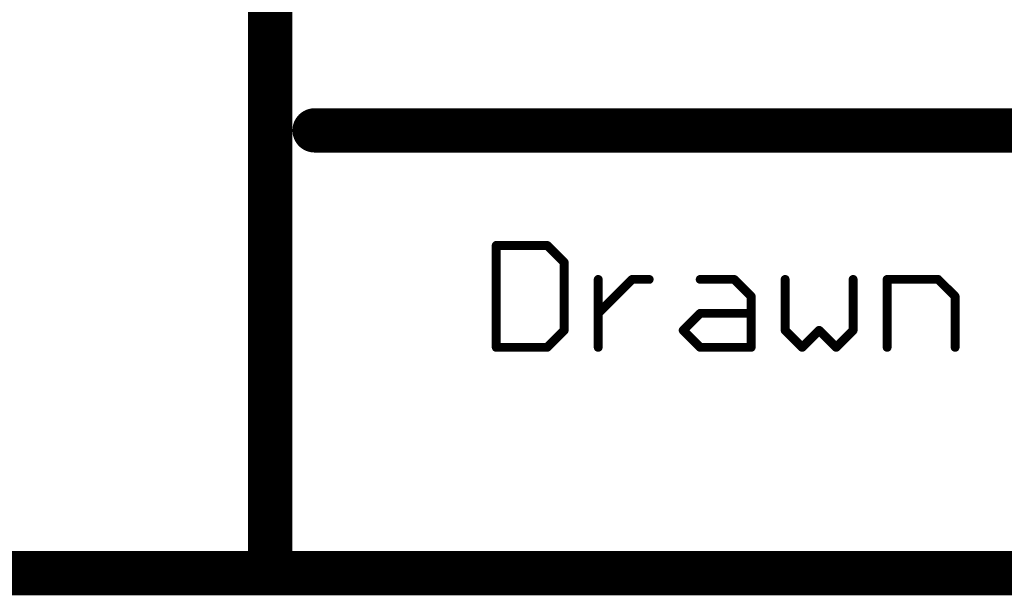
# Model space of a CAD drawing. Extents: x -2.2 to 8.3, y -2.9 to 5.2.
# Tile 57 of 205: x 3.764 to 4.208, y -2.883 to -2.623. Entities that reach past the tile are written whole.
import ezdxf

# ---------------------------------------------------------------- set-up
doc = ezdxf.new("R2010")
doc.units = 0
doc.layers.get('0').update_dxf_attribs({"linetype": 'CONTINUOUS'})
doc.layers.add('acc-ni-360-20-in-a_document', color=1, linetype='CONTINUOUS')

# ---------------------------------------------------------------- blocks, each defined once
blk = doc.blocks.new('D29')
at = {"const_width": 0.005}
blk.add_lwpolyline([(-0.0025, 0, 1), (0.0025, 0, 1)], format="xyb", close=True, dxfattribs=at)
blk = doc.blocks.new('D30')
at = {"const_width": 0.001}
blk.add_lwpolyline([(-0.0005, 0, 1), (0.0005, 0, 1)], format="xyb", close=True, dxfattribs=at)
blk = doc.blocks.new('D31')
at = {"const_width": 0.01}
blk.add_lwpolyline([(-0.005, 0, 1), (0.005, 0, 1)], format="xyb", close=True, dxfattribs=at)
blk = doc.blocks.new('D32')
at = {"const_width": 0.002}
blk.add_lwpolyline([(-0.001, 0, 1), (0.001, 0, 1)], format="xyb", close=True, dxfattribs=at)

msp = doc.modelspace()

# ---------------------------------------------------------------- linework, layer by layer
at = {"layer": 'acc-ni-360-20-in-a_document', "color": 1}
for points, const_width in [([(3.876818, -2.8732), (3.876818, -2.3732)], 0.02), ([(3.896818, -2.6732), (5.676818, -2.6732)], 0.02), ([(3.896818, -2.6682), (3.896818, -2.6682)], 0.01), ([(3.896818, -2.6682), (3.896818, -2.6682)], 0.01), ([(3.978818, -2.725161), (4.001838, -2.725161)], 0.004), ([(3.978818, -2.7712), (3.978818, -2.725161)], 0.004), ([(3.978818, -2.724161), (3.978818, -2.724161)], 0.002), ([(3.978818, -2.724161), (3.978818, -2.724161)], 0.002), ([(3.979818, -2.725161), (3.979818, -2.725161)], 0.002), ([(3.979818, -2.725161), (3.979818, -2.725161)], 0.002), ([(4.001838, -2.725161), (4.009511, -2.732834)], 0.004), ([(4.002545, -2.724454), (4.002545, -2.724454)], 0.002), ([(4.002545, -2.724454), (4.002545, -2.724454)], 0.002), ([(4.001838, -2.726161), (4.001838, -2.726161)], 0.002), ([(4.001838, -2.726161), (4.001838, -2.726161)], 0.002), ([(4.009511, -2.763527), (4.009511, -2.732834)], 0.004), ([(4.008804, -2.733541), (4.008804, -2.733541)], 0.002), ([(4.008804, -2.733541), (4.008804, -2.733541)], 0.002), ([(4.010511, -2.732834), (4.010511, -2.732834)], 0.002), ([(4.010511, -2.732834), (4.010511, -2.732834)], 0.002), ([(4.024857, -2.7712), (4.024857, -2.740507)], 0.004), ([(4.024857, -2.755854), (4.040204, -2.740507)], 0.004), ([(4.025857, -2.740507), (4.025857, -2.740507)], 0.002), ([(4.025857, -2.740507), (4.025857, -2.740507)], 0.002), ([(4.040204, -2.740507), (4.047877, -2.740507)], 0.004), ([(4.040204, -2.739507), (4.040204, -2.739507)], 0.002), ([(4.040204, -2.739507), (4.040204, -2.739507)], 0.002), ([(4.040911, -2.741214), (4.040911, -2.741214)], 0.002), ([(4.040911, -2.741214), (4.040911, -2.741214)], 0.002), ([(4.047877, -2.741507), (4.047877, -2.741507)], 0.002), ([(4.047877, -2.741507), (4.047877, -2.741507)], 0.002), ([(4.070896, -2.740507), (4.086243, -2.740507)], 0.004), ([(4.070896, -2.739507), (4.070896, -2.739507)], 0.002), ([(4.070896, -2.739507), (4.070896, -2.739507)], 0.002), ([(4.086243, -2.740507), (4.093916, -2.74818)], 0.004), ([(4.086243, -2.741507), (4.086243, -2.741507)], 0.002), ([(4.086243, -2.741507), (4.086243, -2.741507)], 0.002), ([(4.08695, -2.7398), (4.08695, -2.7398)], 0.002), ([(4.08695, -2.7398), (4.08695, -2.7398)], 0.002), ([(4.109263, -2.763527), (4.109263, -2.740507)], 0.004), ([(4.110263, -2.740507), (4.110263, -2.740507)], 0.002), ([(4.110263, -2.740507), (4.110263, -2.740507)], 0.002), ([(4.139955, -2.763527), (4.139955, -2.740507)], 0.004), ([(4.140955, -2.740507), (4.140955, -2.740507)], 0.002), ([(4.140955, -2.740507), (4.140955, -2.740507)], 0.002), ([(4.155302, -2.7712), (4.155302, -2.740507)], 0.004), ([(4.155302, -2.740507), (4.178321, -2.740507)], 0.004), ([(4.155302, -2.739507), (4.155302, -2.739507)], 0.002), ([(4.155302, -2.739507), (4.155302, -2.739507)], 0.002), ([(4.156302, -2.740507), (4.156302, -2.740507)], 0.002), ([(4.156302, -2.740507), (4.156302, -2.740507)], 0.002), ([(4.178321, -2.740507), (4.185995, -2.74818)], 0.004), ([(4.178321, -2.741507), (4.178321, -2.741507)], 0.002), ([(4.178321, -2.741507), (4.178321, -2.741507)], 0.002), ([(4.179028, -2.7398), (4.179028, -2.7398)], 0.002), ([(4.179028, -2.7398), (4.179028, -2.7398)], 0.002), ([(4.093916, -2.7712), (4.093916, -2.74818)], 0.004), ([(4.185995, -2.7712), (4.185995, -2.74818)], 0.004), ([(4.093209, -2.748888), (4.093209, -2.748888)], 0.002), ([(4.093209, -2.748888), (4.093209, -2.748888)], 0.002), ([(4.094916, -2.74818), (4.094916, -2.74818)], 0.002), ([(4.094916, -2.74818), (4.094916, -2.74818)], 0.002), ([(4.185287, -2.748888), (4.185287, -2.748888)], 0.002), ([(4.185287, -2.748888), (4.185287, -2.748888)], 0.002), ([(4.186995, -2.74818), (4.186995, -2.74818)], 0.002), ([(4.186995, -2.74818), (4.186995, -2.74818)], 0.002), ([(4.02415, -2.755147), (4.02415, -2.755147)], 0.002), ([(4.02415, -2.755147), (4.02415, -2.755147)], 0.002), ([(4.063223, -2.763527), (4.070896, -2.755854)], 0.004), ([(4.070896, -2.755854), (4.093916, -2.755854)], 0.004), ([(4.070896, -2.754854), (4.070896, -2.754854)], 0.002), ([(4.070896, -2.754854), (4.070896, -2.754854)], 0.002), ([(4.071603, -2.756561), (4.071603, -2.756561)], 0.002), ([(4.071603, -2.756561), (4.071603, -2.756561)], 0.002), ([(4.093916, -2.756854), (4.093916, -2.756854)], 0.002), ([(4.093916, -2.756854), (4.093916, -2.756854)], 0.002), ([(4.001838, -2.7712), (4.009511, -2.763527)], 0.004), ([(4.008511, -2.763527), (4.008511, -2.763527)], 0.002), ([(4.008511, -2.763527), (4.008511, -2.763527)], 0.002), ([(4.010218, -2.764234), (4.010218, -2.764234)], 0.002), ([(4.010218, -2.764234), (4.010218, -2.764234)], 0.002), ([(4.063223, -2.763527), (4.070896, -2.7712)], 0.004), ([(4.062516, -2.76282), (4.062516, -2.76282)], 0.002), ([(4.062516, -2.76282), (4.062516, -2.76282)], 0.002), ([(4.06393, -2.76282), (4.06393, -2.76282)], 0.002), ([(4.06393, -2.76282), (4.06393, -2.76282)], 0.002), ([(4.109263, -2.763527), (4.116936, -2.7712)], 0.004), ([(4.108263, -2.763527), (4.108263, -2.763527)], 0.002), ([(4.108263, -2.763527), (4.108263, -2.763527)], 0.002), ([(4.10997, -2.76282), (4.10997, -2.76282)], 0.002), ([(4.10997, -2.76282), (4.10997, -2.76282)], 0.002), ([(4.116936, -2.7712), (4.124609, -2.763527)], 0.004), ([(4.124609, -2.763527), (4.132282, -2.7712)], 0.004), ([(4.125316, -2.76282), (4.125316, -2.76282)], 0.002), ([(4.125316, -2.76282), (4.125316, -2.76282)], 0.002), ([(4.125316, -2.764234), (4.125316, -2.764234)], 0.002), ([(4.125316, -2.764234), (4.125316, -2.764234)], 0.002), ([(4.132282, -2.7712), (4.139955, -2.763527)], 0.004), ([(4.138955, -2.763527), (4.138955, -2.763527)], 0.002), ([(4.138955, -2.763527), (4.138955, -2.763527)], 0.002), ([(4.140662, -2.764234), (4.140662, -2.764234)], 0.002), ([(4.140662, -2.764234), (4.140662, -2.764234)], 0.002), ([(3.978818, -2.7712), (4.001838, -2.7712)], 0.004), ([(3.978818, -2.7702), (3.978818, -2.7702)], 0.002), ([(3.978818, -2.7702), (3.978818, -2.7702)], 0.002), ([(4.070896, -2.7712), (4.093916, -2.7712)], 0.004), ([(4.070896, -2.7702), (4.070896, -2.7702)], 0.002), ([(4.070896, -2.7702), (4.070896, -2.7702)], 0.002), ([(3.977818, -2.7712), (3.977818, -2.7712)], 0.002), ([(3.977818, -2.7712), (3.977818, -2.7712)], 0.002), ([(4.00113, -2.770493), (4.00113, -2.770493)], 0.002), ([(4.00113, -2.770493), (4.00113, -2.770493)], 0.002), ([(4.001838, -2.7722), (4.001838, -2.7722)], 0.002), ([(4.001838, -2.7722), (4.001838, -2.7722)], 0.002), ([(4.023857, -2.7712), (4.023857, -2.7712)], 0.002), ([(4.023857, -2.7712), (4.023857, -2.7712)], 0.002), ([(4.070189, -2.771907), (4.070189, -2.771907)], 0.002), ([(4.070189, -2.771907), (4.070189, -2.771907)], 0.002), ([(4.092916, -2.7712), (4.092916, -2.7712)], 0.002), ([(4.092916, -2.7712), (4.092916, -2.7712)], 0.002), ([(4.093916, -2.7722), (4.093916, -2.7722)], 0.002), ([(4.093916, -2.7722), (4.093916, -2.7722)], 0.002), ([(4.116229, -2.770493), (4.116229, -2.770493)], 0.002), ([(4.116229, -2.770493), (4.116229, -2.770493)], 0.002), ([(4.116229, -2.771907), (4.116229, -2.771907)], 0.002), ([(4.116229, -2.771907), (4.116229, -2.771907)], 0.002), ([(4.131575, -2.770493), (4.131575, -2.770493)], 0.002), ([(4.131575, -2.770493), (4.131575, -2.770493)], 0.002), ([(4.131575, -2.771907), (4.131575, -2.771907)], 0.002), ([(4.131575, -2.771907), (4.131575, -2.771907)], 0.002), ([(4.154302, -2.7712), (4.154302, -2.7712)], 0.002), ([(4.154302, -2.7712), (4.154302, -2.7712)], 0.002), ([(4.184995, -2.7712), (4.184995, -2.7712)], 0.002), ([(4.184995, -2.7712), (4.184995, -2.7712)], 0.002), ([(3.176818, -2.8732), (3.881818, -2.8732)], 0.02), ([(3.876818, -2.8732), (5.676818, -2.8732)], 0.02), ([(3.876818, -2.8682), (3.876818, -2.8682)], 0.01), ([(3.876818, -2.8682), (3.876818, -2.8682)], 0.01), ([(3.871818, -2.8732), (3.871818, -2.8732)], 0.01), ([(3.871818, -2.8732), (3.871818, -2.8732)], 0.01), ([(3.876818, -2.8782), (3.876818, -2.8782)], 0.01), ([(3.876818, -2.8782), (3.876818, -2.8782)], 0.01)]:
    msp.add_lwpolyline(points, dxfattribs=dict(at, const_width=const_width))
for points, const_width in [([(3.896818, -2.6682, 1), (3.896818, -2.6782)], 0.01), ([(3.979818, -2.725161, 1), (3.977818, -2.725161)], 0.002), ([(3.978818, -2.724161, 1), (3.978818, -2.726161)], 0.002), ([(4.002545, -2.724454, 1.000854), (4.00113, -2.725868)], 0.002), ([(4.001838, -2.726161, 1), (4.001838, -2.724161)], 0.002), ([(4.010511, -2.732834, 1), (4.008511, -2.732834)], 0.002), ([(4.008804, -2.733541, 1), (4.010218, -2.732127)], 0.002), ([(4.025857, -2.740507, 1), (4.023857, -2.740507)], 0.002), ([(4.040204, -2.739507, 1), (4.040204, -2.741507)], 0.002), ([(4.040911, -2.741214, 0.999854), (4.039496, -2.7398)], 0.002), ([(4.047877, -2.741507, 1), (4.047877, -2.739507)], 0.002), ([(4.070896, -2.739507, 1), (4.070896, -2.741507)], 0.002), ([(4.08695, -2.7398, 1), (4.085536, -2.741214)], 0.002), ([(4.086243, -2.741507, 1), (4.086243, -2.739507)], 0.002), ([(4.110263, -2.740507, 1), (4.108263, -2.740507)], 0.002), ([(4.140955, -2.740507, 1), (4.138955, -2.740507)], 0.002), ([(4.156302, -2.740507, 1), (4.154302, -2.740507)], 0.002), ([(4.155302, -2.739507, 1), (4.155302, -2.741507)], 0.002), ([(4.179028, -2.7398, 1), (4.177614, -2.741214)], 0.002), ([(4.178321, -2.741507, 1), (4.178321, -2.739507)], 0.002), ([(4.094916, -2.74818, 1), (4.092916, -2.74818)], 0.002), ([(4.093209, -2.748888, 0.999854), (4.094623, -2.747473)], 0.002), ([(4.186995, -2.74818, 1), (4.184995, -2.74818)], 0.002), ([(4.185287, -2.748888, 1), (4.186702, -2.747473)], 0.002), ([(4.02415, -2.755147, 1), (4.025564, -2.756561)], 0.002), ([(4.070896, -2.754854, 1), (4.070896, -2.756854)], 0.002), ([(4.071603, -2.756561, 1), (4.070189, -2.755147)], 0.002), ([(4.093916, -2.756854, 1), (4.093916, -2.754854)], 0.002), ([(4.008511, -2.763527, 1), (4.010511, -2.763527)], 0.002), ([(4.010218, -2.764234, 1), (4.008804, -2.76282)], 0.002), ([(4.06393, -2.76282, 1), (4.062516, -2.764234)], 0.002), ([(4.062516, -2.76282, 1), (4.06393, -2.764234)], 0.002), ([(4.10997, -2.76282, 1.000854), (4.108555, -2.764234)], 0.002), ([(4.108263, -2.763527, 1), (4.110263, -2.763527)], 0.002), ([(4.125316, -2.76282, 1), (4.123902, -2.764234)], 0.002), ([(4.125316, -2.764234, 1), (4.123902, -2.76282)], 0.002), ([(4.138955, -2.763527, 1), (4.140955, -2.763527)], 0.002), ([(4.140662, -2.764234, 1), (4.139248, -2.76282)], 0.002), ([(3.978818, -2.7702, 1), (3.978818, -2.7722)], 0.002), ([(4.001838, -2.7722, 1), (4.001838, -2.7702)], 0.002), ([(4.070896, -2.7702, 1), (4.070896, -2.7722)], 0.002), ([(4.093916, -2.7722, 1), (4.093916, -2.7702)], 0.002), ([(3.977818, -2.7712, 1), (3.979818, -2.7712)], 0.002), ([(4.00113, -2.770493, 0.999854), (4.002545, -2.771907)], 0.002), ([(4.023857, -2.7712, 1), (4.025857, -2.7712)], 0.002), ([(4.070189, -2.771907, 1), (4.071603, -2.770493)], 0.002), ([(4.092916, -2.7712, 1), (4.094916, -2.7712)], 0.002), ([(4.116229, -2.770493, 1), (4.117643, -2.771907)], 0.002), ([(4.116229, -2.771907, 1), (4.117643, -2.770493)], 0.002), ([(4.131575, -2.770493, 1), (4.132989, -2.771907)], 0.002), ([(4.131575, -2.771907, 1), (4.132989, -2.770493)], 0.002), ([(4.154302, -2.7712, 1), (4.156302, -2.7712)], 0.002), ([(4.184995, -2.7712, 1), (4.186995, -2.7712)], 0.002), ([(3.876818, -2.8682, 1), (3.876818, -2.8782)], 0.01), ([(3.876818, -2.8782, 1), (3.876818, -2.8682)], 0.01), ([(3.871818, -2.8732, 1), (3.881818, -2.8732)], 0.01)]:
    msp.add_lwpolyline(points, format="xyb", dxfattribs=dict(at, const_width=const_width))

# ---------------------------------------------------------------- block references
at = {"layer": 'acc-ni-360-20-in-a_document'}
for name, p in [('D31', (3.896818, -2.6732)), ('D29', (3.896818, -2.6682)), ('D29', (3.896818, -2.6682)), ('D29', (3.896818, -2.6682)), ('D29', (3.896818, -2.6782)), ('D32', (3.978818, -2.725161)), ('D32', (3.978818, -2.725161)), ('D30', (3.977818, -2.725161)), ('D30', (3.978818, -2.724161)), ('D30', (3.978818, -2.724161)), ('D30', (3.978818, -2.724161)), ('D30', (3.979818, -2.725161)), ('D30', (3.979818, -2.725161)), ('D30', (3.979818, -2.725161)), ('D32', (4.001838, -2.725161)), ('D32', (4.001838, -2.725161)), ('D30', (4.001838, -2.724161)), ('D30', (4.002545, -2.724454)), ('D30', (4.002545, -2.724454)), ('D30', (4.002545, -2.724454)), ('D30', (3.978818, -2.726161)), ('D30', (4.00113, -2.725868)), ('D30', (4.001838, -2.726161)), ('D30', (4.001838, -2.726161)), ('D30', (4.001838, -2.726161)), ('D32', (4.009511, -2.732834)), ('D32', (4.009511, -2.732834)), ('D30', (4.008511, -2.732834)), ('D30', (4.008804, -2.733541)), ('D30', (4.008804, -2.733541)), ('D30', (4.008804, -2.733541)), ('D30', (4.010218, -2.732127)), ('D30', (4.010511, -2.732834)), ('D30', (4.010511, -2.732834)), ('D30', (4.010511, -2.732834)), ('D32', (4.024857, -2.740507)), ('D30', (4.023857, -2.740507)), ('D30', (4.025857, -2.740507)), ('D30', (4.025857, -2.740507)), ('D30', (4.025857, -2.740507)), ('D32', (4.040204, -2.740507)), ('D30', (4.039496, -2.7398)), ('D30', (4.040204, -2.739507)), ('D30', (4.040204, -2.739507)), ('D30', (4.040204, -2.739507)), ('D30', (4.040204, -2.741507)), ('D30', (4.040911, -2.741214)), ('D30', (4.040911, -2.741214)), ('D30', (4.040911, -2.741214)), ('D32', (4.047877, -2.740507)), ('D30', (4.047877, -2.739507)), ('D30', (4.047877, -2.741507)), ('D30', (4.047877, -2.741507)), ('D30', (4.047877, -2.741507)), ('D32', (4.070896, -2.740507)), ('D30', (4.070896, -2.739507)), ('D30', (4.070896, -2.739507)), ('D30', (4.070896, -2.739507)), ('D30', (4.070896, -2.741507)), ('D32', (4.086243, -2.740507)), ('D30', (4.085536, -2.741214)), ('D30', (4.086243, -2.739507)), ('D30', (4.086243, -2.741507)), ('D30', (4.086243, -2.741507)), ('D30', (4.086243, -2.741507)), ('D30', (4.08695, -2.7398)), ('D30', (4.08695, -2.7398)), ('D30', (4.08695, -2.7398)), ('D32', (4.109263, -2.740507)), ('D30', (4.108263, -2.740507)), ('D30', (4.110263, -2.740507)), ('D30', (4.110263, -2.740507)), ('D30', (4.110263, -2.740507)), ('D32', (4.139955, -2.740507)), ('D30', (4.138955, -2.740507)), ('D30', (4.140955, -2.740507)), ('D30', (4.140955, -2.740507)), ('D30', (4.140955, -2.740507)), ('D32', (4.155302, -2.740507)), ('D30', (4.154302, -2.740507)), ('D30', (4.155302, -2.739507)), ('D30', (4.155302, -2.739507)), ('D30', (4.155302, -2.739507)), ('D30', (4.155302, -2.741507)), ('D30', (4.156302, -2.740507)), ('D30', (4.156302, -2.740507)), ('D30', (4.156302, -2.740507)), ('D32', (4.178321, -2.740507)), ('D30', (4.177614, -2.741214)), ('D30', (4.178321, -2.739507)), ('D30', (4.178321, -2.741507)), ('D30', (4.178321, -2.741507)), ('D30', (4.178321, -2.741507)), ('D30', (4.179028, -2.7398)), ('D30', (4.179028, -2.7398)), ('D30', (4.179028, -2.7398)), ('D32', (4.093916, -2.74818)), ('D32', (4.093916, -2.74818)), ('D30', (4.094623, -2.747473)), ('D32', (4.185995, -2.74818)), ('D32', (4.185995, -2.74818)), ('D30', (4.186702, -2.747473)), ('D30', (4.092916, -2.74818)), ('D30', (4.093209, -2.748888)), ('D30', (4.093209, -2.748888)), ('D30', (4.093209, -2.748888)), ('D30', (4.094916, -2.74818)), ('D30', (4.094916, -2.74818)), ('D30', (4.094916, -2.74818)), ('D30', (4.184995, -2.74818)), ('D30', (4.185287, -2.748888)), ('D30', (4.185287, -2.748888)), ('D30', (4.185287, -2.748888)), ('D30', (4.186995, -2.74818)), ('D30', (4.186995, -2.74818)), ('D30', (4.186995, -2.74818)), ('D32', (4.024857, -2.755854)), ('D30', (4.02415, -2.755147)), ('D30', (4.02415, -2.755147)), ('D30', (4.02415, -2.755147)), ('D30', (4.025564, -2.756561)), ('D32', (4.070896, -2.755854)), ('D32', (4.070896, -2.755854)), ('D30', (4.070189, -2.755147)), ('D30', (4.070896, -2.754854)), ('D30', (4.070896, -2.754854)), ('D30', (4.070896, -2.754854)), ('D30', (4.070896, -2.756854)), ('D30', (4.071603, -2.756561)), ('D30', (4.071603, -2.756561)), ('D30', (4.071603, -2.756561)), ('D32', (4.093916, -2.755854)), ('D30', (4.093916, -2.754854)), ('D30', (4.093916, -2.756854)), ('D30', (4.093916, -2.756854)), ('D30', (4.093916, -2.756854)), ('D32', (4.009511, -2.763527)), ('D30', (4.008511, -2.763527)), ('D30', (4.008511, -2.763527)), ('D30', (4.008511, -2.763527)), ('D30', (4.008804, -2.76282)), ('D30', (4.010218, -2.764234)), ('D30', (4.010218, -2.764234)), ('D30', (4.010218, -2.764234)), ('D30', (4.010511, -2.763527)), ('D32', (4.063223, -2.763527)), ('D32', (4.063223, -2.763527)), ('D30', (4.062516, -2.76282)), ('D30', (4.062516, -2.76282)), ('D30', (4.062516, -2.76282)), ('D30', (4.062516, -2.764234)), ('D30', (4.06393, -2.76282)), ('D30', (4.06393, -2.76282)), ('D30', (4.06393, -2.76282)), ('D30', (4.06393, -2.764234)), ('D32', (4.109263, -2.763527)), ('D32', (4.109263, -2.763527)), ('D30', (4.108263, -2.763527)), ('D30', (4.108263, -2.763527)), ('D30', (4.108263, -2.763527)), ('D30', (4.108555, -2.764234)), ('D30', (4.10997, -2.76282)), ('D30', (4.10997, -2.76282)), ('D30', (4.10997, -2.76282)), ('D30', (4.110263, -2.763527)), ('D32', (4.124609, -2.763527)), ('D30', (4.123902, -2.76282)), ('D30', (4.123902, -2.764234)), ('D30', (4.125316, -2.76282)), ('D30', (4.125316, -2.76282)), ('D30', (4.125316, -2.76282)), ('D30', (4.125316, -2.764234)), ('D30', (4.125316, -2.764234)), ('D30', (4.125316, -2.764234)), ('D32', (4.139955, -2.763527)), ('D30', (4.138955, -2.763527)), ('D30', (4.138955, -2.763527)), ('D30', (4.138955, -2.763527)), ('D30', (4.139248, -2.76282)), ('D30', (4.140662, -2.764234)), ('D30', (4.140662, -2.764234)), ('D30', (4.140662, -2.764234)), ('D30', (4.140955, -2.763527)), ('D32', (3.978818, -2.7712)), ('D32', (3.978818, -2.7712)), ('D30', (3.978818, -2.7702)), ('D30', (3.978818, -2.7702)), ('D30', (3.978818, -2.7702)), ('D32', (4.001838, -2.7712)), ('D32', (4.001838, -2.7712)), ('D30', (4.001838, -2.7702)), ('D32', (4.024857, -2.7712)), ('D32', (4.070896, -2.7712)), ('D32', (4.070896, -2.7712)), ('D30', (4.070896, -2.7702)), ('D30', (4.070896, -2.7702)), ('D30', (4.070896, -2.7702)), ('D32', (4.093916, -2.7712)), ('D32', (4.093916, -2.7712)), ('D30', (4.093916, -2.7702)), ('D32', (4.116936, -2.7712)), ('D32', (4.132282, -2.7712)), ('D32', (4.155302, -2.7712)), ('D32', (4.185995, -2.7712)), ('D30', (3.977818, -2.7712)), ('D30', (3.977818, -2.7712)), ('D30', (3.977818, -2.7712)), ('D30', (3.978818, -2.7722)), ('D30', (3.979818, -2.7712)), ('D30', (4.00113, -2.770493)), ('D30', (4.00113, -2.770493)), ('D30', (4.00113, -2.770493)), ('D30', (4.001838, -2.7722)), ('D30', (4.001838, -2.7722)), ('D30', (4.001838, -2.7722)), ('D30', (4.002545, -2.771907)), ('D30', (4.023857, -2.7712)), ('D30', (4.023857, -2.7712)), ('D30', (4.023857, -2.7712)), ('D30', (4.025857, -2.7712)), ('D30', (4.070189, -2.771907)), ('D30', (4.070189, -2.771907)), ('D30', (4.070189, -2.771907)), ('D30', (4.070896, -2.7722)), ('D30', (4.071603, -2.770493)), ('D30', (4.092916, -2.7712)), ('D30', (4.092916, -2.7712)), ('D30', (4.092916, -2.7712)), ('D30', (4.093916, -2.7722)), ('D30', (4.093916, -2.7722)), ('D30', (4.093916, -2.7722)), ('D30', (4.094916, -2.7712)), ('D30', (4.116229, -2.770493)), ('D30', (4.116229, -2.770493)), ('D30', (4.116229, -2.770493)), ('D30', (4.116229, -2.771907)), ('D30', (4.116229, -2.771907)), ('D30', (4.116229, -2.771907)), ('D30', (4.117643, -2.770493)), ('D30', (4.117643, -2.771907)), ('D30', (4.131575, -2.770493)), ('D30', (4.131575, -2.770493)), ('D30', (4.131575, -2.770493)), ('D30', (4.131575, -2.771907)), ('D30', (4.131575, -2.771907)), ('D30', (4.131575, -2.771907)), ('D30', (4.132989, -2.770493)), ('D30', (4.132989, -2.771907)), ('D30', (4.154302, -2.7712)), ('D30', (4.154302, -2.7712)), ('D30', (4.154302, -2.7712)), ('D30', (4.156302, -2.7712)), ('D30', (4.184995, -2.7712)), ('D30', (4.184995, -2.7712)), ('D30', (4.184995, -2.7712)), ('D30', (4.186995, -2.7712)), ('D31', (3.876818, -2.8732)), ('D31', (3.876818, -2.8732)), ('D29', (3.876818, -2.8682)), ('D29', (3.876818, -2.8682)), ('D29', (3.876818, -2.8682)), ('D29', (3.876818, -2.8682)), ('D31', (3.881818, -2.8732)), ('D29', (3.871818, -2.8732)), ('D29', (3.871818, -2.8732)), ('D29', (3.871818, -2.8732)), ('D29', (3.881818, -2.8732)), ('D29', (3.876818, -2.8782)), ('D29', (3.876818, -2.8782)), ('D29', (3.876818, -2.8782)), ('D29', (3.876818, -2.8782))]:
    msp.add_blockref(name, p, dxfattribs=at)

doc.saveas('drawing.dxf')
